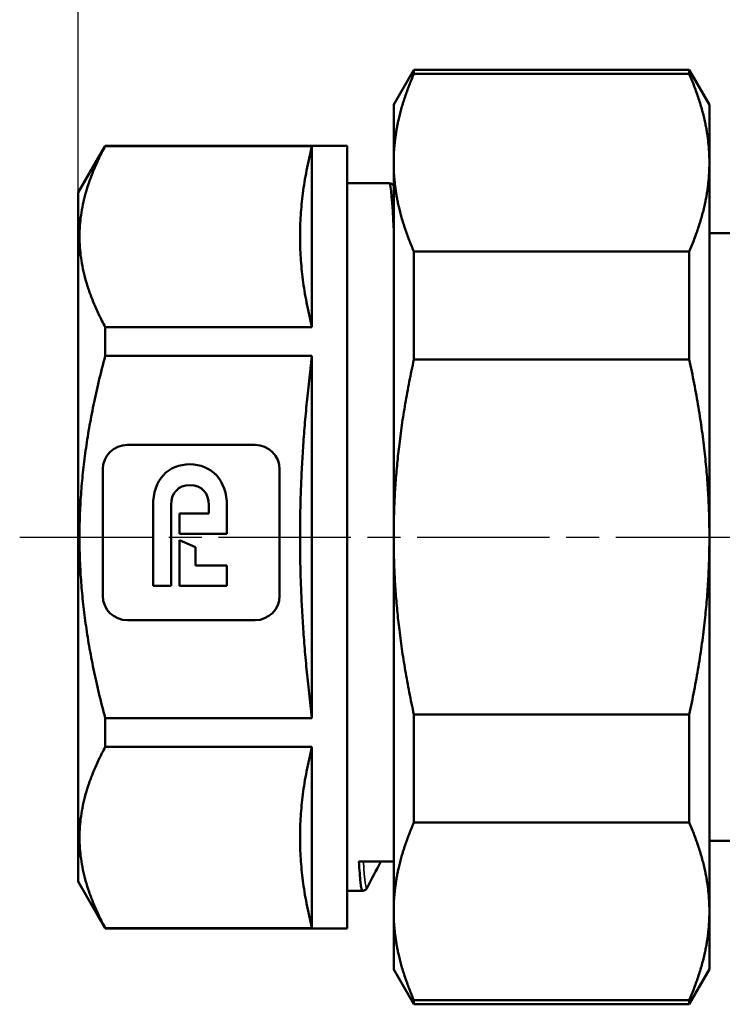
# Model space of a CAD drawing. Header units: millimetres. Extents: x -127 to 534, y -69 to 356.
# Tile 12 of 19: x 42 to 72, y 198 to 240. Entities that reach past the tile are written whole.
import ezdxf

# ---------------------------------------------------------------- set-up
doc = ezdxf.new("R2010")
doc.units = ezdxf.units.MM
doc.linetypes.add('CHAIN', pattern=[0.7087, 0.4724, -0.0591, 0.1181, -0.0591])
for name, color, linetype, lineweight in [('Видимые тонкие (ГОСТ)', 7, 'Continuous', 35), ('Видимый контур (ГОСТ)', 7, 'Continuous', 50), ('Осевая линия (ГОСТ)', 7, 'Continuous', 25), ('Размер (ГОСТ)', 7, 'Continuous', 25)]:
    doc.layers.add(name, color=color, linetype=linetype, lineweight=lineweight)
doc.styles.add('Обычный текст (ГОСТ)', font='GOST Common Italic.ttf')
doc.dimstyles.new('Обычный (ГОСТ)', dxfattribs={"dimtxt": 3.5, "dimasz": 3.5, "dimexe": 1, "dimexo": 0, "dimgap": 0.5, "dimtad": 1, "dimrnd": 1e-08, "dimtxsty": 'Обычный текст (ГОСТ)', "dimblk": 'Filled-1', "dimcen": 0.09, "dimdle": 15, "dimclrd": 256, "dimclre": 256, "dimclrt": 256, "dimazin": 2, "dimtfac": 0.714286, "dimtdec": 3, "dimtmove": 0, "dimatfit": 3, "dimfxl": 1, "dimtolj": 1, "dimlwd": 25, "dimlwe": 25, "dimarcsym": 0})

# ---------------------------------------------------------------- blocks, each defined once
blk = doc.blocks.new('Filled-1')
at = {"color": 0}
for p, q in [((0, 0), (-1, 0.143)), ((-1, 0.143), (-1, -0.143)), ((-1, 0), (0, 0)), ((-1, -0.143), (0, 0))]:
    blk.add_line(p, q, dxfattribs=at)
at = {"color": 0, "flags": 128}
blk.add_lwpolyline([(-1, -0.143), (0, 0), (-1, 0.143), (-1, -0.143)], dxfattribs=at)
at = {"color": 0}
blk.add_solid([(-1, -0.143), (0, 0), (-1, 0.143), (-1, -0.143)], dxfattribs=at)
blk = doc.blocks.new('*D13')
at = {"layer": 'Defpoints', "color": 0, "linetype": 'Continuous', "transparency": 16777216}
for p in [(94.372, 253.381), (44.172, 232.968), (94.372, 229.888)]:
    blk.add_point(p, dxfattribs=at)
at = {"layer": 'Размер (ГОСТ)', "linetype": 'Continuous', "lineweight": 25, "transparency": 16777216}
for p, q in [((44.172, 232.968), (44.172, 254.381)), ((94.372, 229.888), (94.372, 254.381)), ((47.672, 253.381), (90.872, 253.381))]:
    blk.add_line(p, q, dxfattribs=at)
at = {"layer": 'Размер (ГОСТ)', "linetype": 'Continuous', "lineweight": 25, "transparency": 16777216, "xscale": 3.5, "yscale": 3.5, "zscale": 3.5, "rotation": 180}
blk.add_blockref('Filled-1', (44.172, 253.381), dxfattribs=at)
at = {"layer": 'Размер (ГОСТ)', "linetype": 'Continuous', "lineweight": 25, "transparency": 16777216, "xscale": 3.5, "yscale": 3.5, "zscale": 3.5}
blk.add_blockref('Filled-1', (94.372, 253.381), dxfattribs=at)
at = {"layer": 'Размер (ГОСТ)', "linetype": 'Continuous', "lineweight": 25, "transparency": 16777216, "insert": (65.912, 258.081), "char_height": 3.5, "attachment_point": 1, "style": 'Обычный текст (ГОСТ)'}
blk.add_mtext('\\A1;50,2', dxfattribs=at)

msp = doc.modelspace()

# ---------------------------------------------------------------- linework, layer by layer
at = {"layer": 'Видимые тонкие (ГОСТ)'}
msp.add_open_spline([(56.532, 203.207), (56.478, 203.107), (56.425, 203.49), (56.372, 204.327)], degree=3, dxfattribs=at)
at = {"layer": 'Видимый контур (ГОСТ)'}
for p, q in [((57.672, 236.727), (58.533, 238.218)), ((58.533, 238.039), (58.533, 238.218)), ((70.306, 238.218), (58.533, 238.218)), ((70.306, 238.218), (70.306, 238.039)), ((71.172, 236.718), (70.306, 238.218)), ((70.306, 238.039), (58.533, 238.039)), ((57.672, 236.727), (57.672, 234.528)), ((71.172, 234.24), (71.172, 236.718)), ((44.172, 232.968), (45.327, 234.968)), ((45.327, 234.953), (45.327, 234.968)), ((55.672, 234.968), (45.327, 234.968)), ((54.172, 234.953), (45.327, 234.953)), ((54.172, 234.953), (54.172, 227.205)), ((55.672, 234.968), (55.672, 201.468)), ((57.672, 234.528), (57.672, 233.951)), ((57.672, 233.951), (57.672, 218.795)), ((71.172, 218.218), (71.172, 234.24)), ((55.672, 233.363), (57.481, 233.363)), ((44.172, 232.968), (44.172, 203.468)), ((78.872, 231.218), (71.172, 231.218)), ((58.533, 225.818), (58.533, 230.44)), ((70.306, 230.44), (58.533, 230.44)), ((70.306, 230.44), (70.306, 225.818)), ((45.327, 225.967), (45.327, 227.205)), ((54.172, 227.205), (45.327, 227.205)), ((54.172, 225.967), (45.327, 225.967)), ((54.172, 225.967), (54.172, 210.47)), ((70.306, 225.818), (58.533, 225.818)), ((51.739, 222.16), (46.276, 222.16)), ((45.224, 221.118), (45.224, 215.702)), ((52.79, 215.702), (52.79, 221.118)), ((47.376, 216.135), (47.376, 219.562)), ((48.144, 219.575), (48.144, 216.135)), ((49.761, 219.221), (49.761, 219.575)), ((48.503, 219.221), (49.761, 219.221)), ((48.503, 218.352), (48.503, 219.221)), ((50.538, 219.544), (50.538, 218.352)), ((57.672, 218.795), (57.672, 217.641)), ((50.538, 218.352), (48.503, 218.352)), ((48.503, 218.082), (49.19, 217.791)), ((48.503, 216.135), (48.503, 218.082)), ((71.172, 202.197), (71.172, 218.218)), ((49.19, 217.791), (49.19, 217.003)), ((57.672, 217.641), (57.672, 202.485)), ((49.19, 217.003), (50.538, 217.003)), ((50.538, 217.003), (50.538, 216.135)), ((48.144, 216.135), (47.376, 216.135)), ((50.538, 216.135), (48.503, 216.135)), ((46.276, 214.66), (51.739, 214.66)), ((45.327, 209.232), (45.327, 210.47)), ((54.172, 210.47), (45.327, 210.47)), ((58.533, 205.997), (58.533, 210.619)), ((70.306, 210.619), (58.533, 210.619)), ((70.306, 210.619), (70.306, 205.997)), ((54.172, 209.232), (45.327, 209.232)), ((54.172, 209.232), (54.172, 201.484)), ((70.306, 205.997), (58.533, 205.997)), ((78.872, 205.218), (71.172, 205.218)), ((56.181, 204.327), (57.672, 204.327)), ((44.172, 203.468), (45.327, 201.468)), ((55.672, 203.073), (56.331, 203.073)), ((57.672, 202.485), (57.672, 201.908)), ((57.672, 201.908), (57.672, 199.709)), ((71.172, 199.718), (71.172, 202.197)), ((45.327, 201.468), (45.327, 201.484)), ((54.172, 201.484), (45.327, 201.484)), ((55.672, 201.468), (45.327, 201.468)), ((57.672, 199.709), (58.533, 198.218)), ((71.172, 199.718), (70.306, 198.218)), ((58.533, 198.218), (58.533, 198.397)), ((70.306, 198.397), (58.533, 198.397)), ((70.306, 198.218), (58.533, 198.218)), ((70.306, 198.397), (70.306, 198.218))]:
    msp.add_line(p, q, dxfattribs=at)
for points, weights in [([(58.533, 238.039), (57.733, 236.216), (57.672, 234.528)], [1.02601976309, 1.03020021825, 1]), ([(71.172, 234.24), (71.172, 236.066), (70.306, 238.039)], [1, 1.0343700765, 1.02823620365]), ([(45.327, 234.953), (43.258, 231.079), (45.327, 227.205)], [1.05469334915, 1.18963727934, 1.05469334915]), ([(54.172, 234.953), (53.212, 231.079), (54.172, 227.205)], [1, 1.12794612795, 1]), ([(57.672, 233.951), (57.733, 232.264), (58.533, 230.44)], [1, 1.03020021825, 1.02601976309]), ([(70.306, 230.44), (71.172, 232.414), (71.172, 234.24)], [1.02823620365, 1.0343700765, 1]), ([(45.327, 225.967), (43.258, 218.218), (45.327, 210.47)], [1.05469334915, 1.18963727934, 1.05469334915]), ([(54.172, 225.967), (53.212, 218.218), (54.172, 210.47)], [1, 1.12794612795, 1]), ([(58.533, 225.818), (57.733, 222.171), (57.672, 218.795)], [1.02601976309, 1.03020021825, 1]), ([(71.172, 218.218), (71.172, 221.87), (70.306, 225.818)], [1, 1.0343700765, 1.02823620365]), ([(70.306, 210.619), (71.172, 214.567), (71.172, 218.218)], [1.02823620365, 1.0343700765, 1]), ([(57.672, 217.641), (57.733, 214.266), (58.533, 210.619)], [1, 1.03020021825, 1.02601976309]), ([(45.327, 209.232), (43.258, 205.358), (45.327, 201.484)], [1.05469334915, 1.18963727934, 1.05469334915]), ([(54.172, 209.232), (53.212, 205.358), (54.172, 201.484)], [1, 1.12794612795, 1]), ([(58.533, 205.997), (57.733, 204.173), (57.672, 202.485)], [1.02601976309, 1.03020021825, 1]), ([(71.172, 202.197), (71.172, 204.023), (70.306, 205.997)], [1, 1.0343700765, 1.02823620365]), ([(57.672, 201.908), (57.733, 200.221), (58.533, 198.397)], [1, 1.03020021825, 1.02601976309]), ([(70.306, 198.397), (71.172, 200.371), (71.172, 202.197)], [1.02823620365, 1.0343700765, 1])]:
    msp.add_rational_spline(points, weights, degree=2, dxfattribs=at)
for points, knots in [([(57.672, 231.336), (57.611, 232.592), (57.55, 233.303), (57.489, 233.36), (57.486, 233.362), (57.484, 233.363), (57.481, 233.363)], [24.6100274, 24.6100274, 24.6100274, 24.6100274, 25.1103214, 25.1103214, 25.1103214, 25.1327412, 25.1327412, 25.1327412, 25.1327412]), ([(57.481, 233.363), (57.528, 233.361), (57.571, 233.344), (57.627, 233.306), (57.644, 233.286), (57.663, 233.262), (57.668, 233.255), (57.672, 233.247)], [0, 0, 0, 0, 0.02651349, 0.02651349, 0.05107609, 0.05107609, 0.06330788, 0.06330788, 0.06330788, 0.06330788]), ([(56.331, 203.08), (56.304, 203.077), (56.277, 203.198), (56.249, 203.449), (56.227, 203.657), (56.204, 203.952), (56.181, 204.327)], [28.27338, 28.27338, 28.27338, 28.27338, 28.4974387, 28.4974387, 28.4974387, 28.6841068, 28.6841068, 28.6841068, 28.6841068]), ([(56.532, 203.206), (56.522, 203.188), (56.51, 203.165), (56.468, 203.125), (56.449, 203.109), (56.398, 203.084), (56.365, 203.075), (56.331, 203.073)], [0, 0, 0, 0, 0.03580156, 0.03580156, 0.05443644, 0.05443644, 0.0737469, 0.0737469, 0.0737469, 0.0737469])]:
    msp.add_open_spline(points, degree=3, knots=knots, dxfattribs=at)
for points in [[(46.276, 222.16), (45.696, 222.16), (45.224, 221.693), (45.224, 221.118)], [(52.79, 221.118), (52.79, 221.693), (52.319, 222.16), (51.739, 222.16)], [(47.376, 219.562), (47.376, 220.682), (48.026, 221.331), (48.947, 221.331)], [(48.947, 221.331), (49.86, 221.331), (50.538, 220.672), (50.538, 219.544)], [(48.952, 220.44), (48.446, 220.44), (48.144, 220.095), (48.144, 219.575)], [(49.761, 219.575), (49.761, 220.095), (49.471, 220.44), (48.952, 220.44)], [(45.224, 215.702), (45.224, 215.128), (45.696, 214.66), (46.276, 214.66)], [(51.739, 214.66), (52.319, 214.66), (52.79, 215.128), (52.79, 215.702)], [(57.116, 204.327), (56.921, 203.954), (56.727, 203.58), (56.532, 203.206)]]:
    msp.add_open_spline(points, degree=3, dxfattribs=at)
at = {"layer": 'Осевая линия (ГОСТ)', "linetype": 'CHAIN', "ltscale": 11.993792}
msp.add_line((41.672, 218.218), (95.945, 218.218), dxfattribs=at)

# ---------------------------------------------------------------- dimensions: what is measured, and where the dimension line sits
at = {"layer": 'Размер (ГОСТ)', "linetype": 'Continuous', "lineweight": 25}
dim = msp.add_linear_dim(base=(94.372, 253.381), p1=(44.172, 232.968), p2=(94.372, 229.888), dimstyle='Обычный (ГОСТ)', override={"dimgap": 0.5, "dimdec": 2, "dimtol": 0, "dimlim": 0, "dimtp": 0, "dimtm": 0, "dimtdec": 3, "dimtofl": 0, "dimatfit": 1}, dxfattribs=at)
dim.commit()
dim.dimension.update_dxf_attribs({"geometry": '*D13', "text_midpoint": (70.325, 253.381), "dimtype": 160})

doc.saveas('drawing.dxf')
